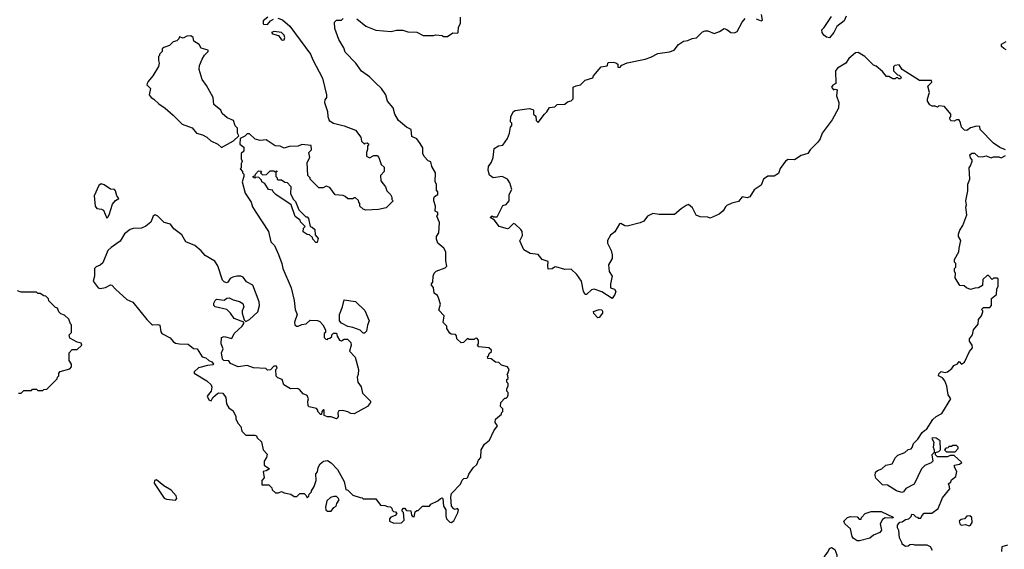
# Model space of a CAD drawing. Extents: x 1861455 to 2058065, y 200073 to 437907.
# Tile 105 of 256: x 1954313 to 1962029, y 266126 to 270274. Entities that reach past the tile are written whole.
import ezdxf

# ---------------------------------------------------------------- set-up
doc = ezdxf.new("R2010")
doc.units = 0

msp = doc.modelspace()

# ---------------------------------------------------------------- linework, layer by layer
at = {"layer": '0CON05XD'}
for points in [[(1956335, 270286.2), (1956373.6, 270273.6), (1956430, 270225), (1956593.3, 270005), (1956610.5, 269960.4), (1956685, 269817.5), (1956716.7, 269685), (1956716.7, 269665), (1956704.1, 269645.9), (1956701.2, 269625), (1956726.2, 269555), (1956727, 269517), (1956737.5, 269485), (1956773, 269463), (1956855, 269442.5), (1956945, 269410), (1956987.5, 269355), (1956993, 269323), (1957001.7, 269311.7), (1957015, 269300), (1957021.7, 269308.3), (1957035, 269310), (1957048.3, 269298.3), (1957040, 269285), (1957038.3, 269258.3), (1957030, 269235), (1957030, 269205), (1957055, 269193.3), (1957088.3, 269211.7), (1957115, 269210), (1957127.5, 269195), (1957145, 269140), (1957168.3, 269118.3), (1957170, 269085), (1957140, 269055), (1957143, 269013), (1957180, 268965), (1957190, 268935), (1957220, 268905), (1957230, 268885), (1957230, 268865), (1957240, 268855), (1957185, 268800), (1957125, 268787.5), (1957025, 268782.5), (1957005, 268790), (1956980, 268815), (1956980, 268835), (1956970, 268845), (1956968.3, 268858.3), (1956945, 268880), (1956931.7, 268878.3), (1956925, 268870), (1956885, 268870), (1956865, 268890), (1956847, 268897), (1956785, 268902.5), (1956745, 268960), (1956715, 268970), (1956691.7, 268958.3), (1956658.3, 268958.3), (1956590, 269025), (1956590, 269035), (1956572.5, 269055), (1956566.7, 269155), (1956587.5, 269195), (1956580, 269235), (1956600, 269255), (1956598.3, 269288.3), (1956525, 269296.7), (1956495, 269283.3), (1956425, 269280), (1956385, 269267.5), (1956355, 269282.5), (1956315, 269287.5), (1956245, 269332.5), (1956197, 269327), (1956158.3, 269338.3), (1956115, 269380), (1956095, 269380), (1956077, 269363), (1956040, 269345), (1956038.3, 269298.3), (1956070, 269275), (1956070, 269245), (1956050, 269225), (1956050, 269185), (1956057.5, 269165), (1956050, 269145), (1956050, 269115), (1956040, 269105), (1956060, 269085), (1956060, 269075), (1956070, 269065), (1956070, 269045), (1956057.5, 269005), (1956080, 268915), (1956126.2, 268845), (1956138.3, 268808.3), (1956165, 268767.5), (1956263.3, 268615), (1956282.5, 268535), (1956310, 268505), (1956341.2, 268435), (1956368.8, 268365), (1956376.7, 268325), (1956440.8, 268175), (1956464.2, 268075), (1956472, 268005), (1956486.7, 267965), (1956467.5, 267905), (1956470, 267885), (1956483, 267873), (1956495, 267872.5), (1956525, 267887.5), (1956557, 267893), (1956588.3, 267921.7), (1956647, 267917), (1956665, 267910), (1956690, 267885), (1956710, 267845), (1956710, 267825), (1956700, 267815), (1956700, 267785), (1956711.7, 267771.7), (1956725, 267770), (1956731.7, 267778.3), (1956745, 267780), (1956758.3, 267791.7), (1956760, 267805), (1956771.7, 267818.3), (1956795, 267820), (1956800, 267795), (1956820, 267765), (1956835, 267760), (1956855, 267772.5), (1956881.7, 267771.7), (1956907, 267747), (1956910, 267725), (1956898.3, 267678.3), (1956941.7, 267631.7), (1956967.5, 267535), (1956966.7, 267495), (1956957.5, 267475), (1956962.5, 267435), (1956989.5, 267399.6), (1956999.7, 267349.7), (1957062.5, 267285), (1957062.5, 267275), (1957040, 267245), (1956935, 267187.5), (1956908.3, 267188.3), (1956885, 267202.5), (1956845, 267212.5), (1956815, 267210), (1956807.5, 267195), (1956810, 267165), (1956805, 267152.5), (1956795, 267147.5), (1956755, 267162.5), (1956725, 267162.5), (1956700, 267175), (1956700, 267215), (1956695, 267220), (1956680, 267205), (1956678.3, 267181.7), (1956671.7, 267181.7), (1956650, 267205), (1956650, 267215), (1956638.3, 267228.3), (1956583, 267243), (1956575, 267250), (1956572.5, 267285), (1956577.5, 267305), (1956565, 267330), (1956535, 267342.5), (1956506.4, 267376.4), (1956490, 267385), (1956435, 267383.3), (1956382.5, 267415), (1956370, 267455), (1956335, 267470), (1956323, 267483), (1956320, 267535), (1956330, 267545), (1956325, 267560), (1956305, 267560), (1956278.3, 267531.7), (1956255, 267530), (1956241.7, 267541.7), (1956145, 267546.7), (1956095, 267566.2), (1956025, 267556.2), (1955965, 267582.5), (1955951.7, 267601.7), (1955912.5, 267605), (1955903.8, 267615), (1955894.6, 267664.6), (1955908.8, 267695), (1955891.4, 267735), (1955894.1, 267785.9), (1955915, 267793.3), (1955975, 267776.2), (1955994.4, 267815.6), (1956055.9, 267874.1), (1956070, 267895), (1956070, 267905), (1955995, 267932.5), (1955966.1, 267976.1), (1955937.5, 268005), (1955845, 268025.8), (1955835.6, 268035.6), (1955835.6, 268055), (1955844.1, 268075.9), (1955855, 268084.3), (1955915, 268078), (1955937, 268093), (1955954.1, 268095.9), (1955985, 268078.8)], [(1956257.5, 270295), (1956222.5, 270265), (1956220, 270245), (1956225, 270240), (1956255, 270237.5), (1956280, 270265), (1956301.7, 270278.3)], [(1956955, 270280), (1957025, 270223.3), (1957105, 270192.5), (1957225, 270182.5), (1957265, 270192.5), (1957315, 270192.5), (1957355, 270180), (1957426.4, 270176.4), (1957475, 270150), (1957555, 270150), (1957575, 270156.7), (1957625, 270150), (1957635, 270142.5), (1957665, 270143.3), (1957708.3, 270171.7), (1957745, 270170), (1957750, 270175), (1957752.5, 270215), (1957766.7, 270245), (1957767.5, 270295)], [(1960085, 270281.4), (1960125, 270266.7), (1960135, 270270), (1960125.6, 270315)], [(1960789.1, 270300.9), (1960775, 270266.2), (1960717.8, 270222.2), (1960692, 270175), (1960658, 270132), (1960635, 270138.8), (1960614.3, 270154.3), (1960602.5, 270175), (1960600, 270195), (1960618, 270212), (1960675, 270300)], [(1955985, 268078.8), (1956035, 268066.2), (1956061.7, 268051.7), (1956070, 268025), (1956056.7, 267995), (1956056.7, 267975), (1956073, 267923), (1956085, 267910), (1956115, 267926.7), (1956178.8, 267985), (1956193.3, 268035), (1956188.8, 268065), (1956140, 268195), (1956091.7, 268221.7), (1956065, 268256.7), (1956045, 268266.2), (1956015, 268266), (1955982.7, 268257.3), (1955962.9, 268247.1), (1955945, 268218), (1955935, 268214.2), (1955915, 268220), (1955903.1, 268235), (1955867.2, 268347.2), (1955842.6, 268382.6), (1955768, 268428), (1955736, 268465), (1955686.7, 268506.7), (1955615.5, 268535.5), (1955585, 268588), (1955522.5, 268635), (1955495, 268673.8), (1955446.4, 268686.4), (1955396.7, 268735), (1955375, 268746.2), (1955358.8, 268735), (1955341.3, 268688.7), (1955302.9, 268657.1), (1955267.4, 268642.6), (1955201.3, 268638.7), (1955179.8, 268630.2), (1955135, 268597.1), (1955100.5, 268539.5), (1955029.4, 268490.6), (1955005, 268465.8), (1954965, 268370), (1954945, 268352.3), (1954911.8, 268338.2), (1954900.6, 268325), (1954898.6, 268265), (1954888.8, 268225), (1954928.8, 268175), (1954945, 268168.1), (1954985, 268177.7), (1955025, 268198.1), (1955035, 268196), (1955063.1, 268163.1), (1955152.7, 268082.7), (1955200.6, 268060.6), (1955309.2, 267925), (1955345, 267890), (1955355, 267884), (1955395, 267887.8), (1955411.1, 267881.1), (1955418.8, 267828.8), (1955426.7, 267815), (1955493.2, 267783.2), (1955515, 267754.2), (1955535, 267741.1), (1955564.5, 267734.5), (1955632.6, 267732.6), (1955675, 267699.6), (1955705, 267695.6), (1955743.7, 267633.7), (1955771.4, 267625), (1955796.4, 267603.6), (1955818.8, 267595), (1955832.5, 267575), (1955829.3, 267570.7), (1955785, 267566.7), (1955715, 267547.5), (1955680, 267515), (1955680, 267505), (1955780, 267445), (1955813.8, 267415), (1955818.8, 267395), (1955812.5, 267365), (1955782, 267325), (1955795, 267297.5), (1955815, 267290), (1955827.5, 267315), (1955863.9, 267346.1), (1955875, 267352.5), (1955905, 267350), (1955927.5, 267315), (1955933.3, 267265), (1955952.5, 267235), (1955985, 267210), (1956007.5, 267165), (1956007.5, 267145), (1956025, 267110), (1956047, 267087), (1956055, 267050), (1956085, 267020), (1956155, 267020), (1956170, 267015), (1956175, 267000), (1956207, 266967), (1956222.5, 266905), (1956251.7, 266871.7), (1956247.5, 266845), (1956230, 266815), (1956230, 266785), (1956270, 266755), (1956245, 266740), (1956220, 266735), (1956230, 266685), (1956210, 266665), (1956211.7, 266631.7), (1956265, 266630), (1956288.3, 266608.3), (1956291.7, 266591.7), (1956318.3, 266568.3), (1956341.7, 266568.3), (1956365, 266577.5), (1956385, 266567.5), (1956437, 266557), (1956465, 266540), (1956485, 266540), (1956508.3, 266561.7), (1956541.7, 266561.7), (1956558.3, 266548.3), (1956565, 266530), (1956578.3, 266541.7), (1956581.7, 266558.3), (1956600, 266575), (1956600, 266585), (1956621.7, 266618.3), (1956637.5, 266665), (1956633, 266717), (1956647, 266733), (1956653, 266767), (1956667.5, 266795), (1956695, 266817.5), (1956725, 266822.5), (1956753, 266803), (1956805, 266750), (1956857, 266657), (1956870, 266595), (1956885, 266590), (1956925, 266550), (1956981.7, 266531.7), (1956998.3, 266528.3), (1957005, 266520), (1957105, 266520), (1957141.7, 266471.7), (1957175, 266470), (1957195, 266460), (1957218.3, 266458.3), (1957228.3, 266448.3), (1957231.7, 266431.7), (1957241.7, 266421.7), (1957258.3, 266418.3), (1957270, 266405), (1957255, 266390), (1957223, 266377), (1957210, 266365), (1957210, 266345), (1957245, 266330), (1957305, 266333.3), (1957327, 266353), (1957320, 266415), (1957310, 266425), (1957310, 266435), (1957321.7, 266448.3), (1957328.3, 266448.3), (1957345, 266430), (1957378.3, 266428.3), (1957383, 266393), (1957391.7, 266381.7), (1957405, 266380), (1957411.7, 266418.3), (1957425, 266430), (1957435, 266430), (1957470, 266465), (1957525, 266462.5), (1957535, 266480), (1957590, 266505), (1957610, 266525), (1957625, 266530), (1957630, 266525), (1957633.3, 266465), (1957652.5, 266435), (1957651.7, 266388.3), (1957658, 266365), (1957685, 266338.8), (1957695, 266336.2), (1957715, 266348.8), (1957747.7, 266412.3), (1957753.3, 266435), (1957745, 266446), (1957725, 266437.5), (1957715, 266442.5), (1957697.5, 266465), (1957692.5, 266535), (1957698.3, 266561.7), (1957767.5, 266635), (1957781.7, 266668.3), (1957795, 266680), (1957817, 266683), (1957825, 266690), (1957832.5, 266715), (1957866.4, 266763.6), (1957895, 266790), (1957910, 266825), (1957927.5, 266845), (1957930, 266905), (1957955, 266950), (1957995, 266980), (1958030, 267055), (1958057, 267093), (1958038.3, 267118.3), (1958042.5, 267145), (1958090, 267185), (1958090, 267195), (1958100, 267205), (1958100, 267225), (1958080, 267245), (1958083, 267277), (1958115, 267310), (1958125, 267310), (1958135, 267320), (1958140, 267335), (1958140, 267355), (1958130, 267365), (1958130, 267385), (1958140, 267405), (1958140, 267425), (1958130, 267435), (1958130, 267455), (1958140, 267465), (1958138.3, 267488.3), (1958130, 267495), (1958138.3, 267501.7), (1958150, 267535), (1958136.4, 267556.4), (1958088.3, 267568.3), (1958068.3, 267588.3), (1958043, 267593), (1958008.3, 267618.3), (1957981.7, 267621.7), (1957980, 267635), (1957988.3, 267641.7), (1957991.7, 267658.3), (1958010, 267675), (1958010, 267685), (1957990, 267705), (1957911.7, 267711.7), (1957900, 267725), (1957910, 267735), (1957910, 267765), (1957895, 267780), (1957881.7, 267778.3), (1957875, 267770), (1957835, 267770), (1957823, 267777), (1957790, 267745), (1957773, 267743), (1957740, 267775), (1957737, 267797), (1957728.3, 267808.3), (1957695, 267810), (1957685, 267820), (1957660, 267855), (1957660, 267875), (1957633, 267903), (1957640, 267955), (1957598.3, 267998.3), (1957610, 268045), (1957596.4, 268096.4), (1957587.5, 268115), (1957561.7, 268131.7), (1957557, 268177), (1957540, 268195), (1957540, 268205), (1957551.7, 268218.3), (1957553.3, 268265), (1957561.7, 268288.3), (1957576.7, 268303.3), (1957648.3, 268331.7), (1957660, 268345), (1957652.5, 268385), (1957652.5, 268455), (1957637.5, 268485), (1957590, 268525), (1957580, 268555), (1957580, 268575), (1957597.5, 268605), (1957602.5, 268685), (1957582.5, 268735), (1957590, 268745), (1957590, 268765), (1957570, 268775), (1957572.5, 268815), (1957557.5, 268855), (1957557.5, 268875), (1957565, 268890), (1957590, 268905), (1957590, 268925), (1957578.3, 268938.3), (1957580, 268985), (1957570, 269005), (1957572.5, 269075), (1957542.5, 269125), (1957535, 269160), (1957515, 269170), (1957483, 269203), (1957472.5, 269225), (1957471.7, 269271.7), (1957452.5, 269305), (1957425, 269340), (1957385, 269360), (1957380, 269415), (1957345, 269432.5), (1957282.5, 269485), (1957252.5, 269535), (1957240, 269585), (1957196.4, 269636.4), (1957182.5, 269685), (1957147.5, 269735), (1957100.7, 269780.7), (1957055, 269827.5), (1956990.7, 269870.7), (1956947.5, 269935), (1956865, 270020), (1956852.5, 270055), (1956815, 270120), (1956782.5, 270205), (1956780, 270255), (1956795, 270270), (1956835, 270270), (1956847, 270283)], [(1962037.5, 269255), (1961995, 269272.5), (1961945, 269307.5), (1961840, 269415), (1961836.7, 269436.7), (1961810.7, 269439.3), (1961765, 269427.5), (1961735, 269407.5), (1961718.3, 269408.3), (1961693, 269433), (1961687, 269467), (1961675, 269490), (1961655, 269490), (1961635, 269480), (1961613, 269483), (1961605, 269490), (1961602.5, 269505), (1961610, 269515), (1961610, 269535), (1961560, 269595), (1961515, 269600), (1961505, 269590), (1961487.5, 269597.5), (1961465, 269597.5), (1961445, 269607.5), (1961427.5, 269635), (1961427.5, 269655), (1961443.3, 269705), (1961430, 269755), (1961460, 269785), (1961458.3, 269798.3), (1961365, 269797.5), (1961230, 269885), (1961205, 269920), (1961170, 269915), (1961160, 269905), (1961160, 269875), (1961191.7, 269841.7), (1961205, 269840), (1961220, 269825), (1961215, 269810), (1961201.7, 269811.7), (1961195, 269820), (1961181.7, 269818.3), (1961175, 269810), (1961155, 269810), (1961125, 269830), (1961105, 269830), (1961075, 269867.5), (1961025, 269910), (1961005, 269917.5), (1960935.8, 269985.8), (1960883, 270017), (1960863.9, 270016.1), (1960810.7, 269969.3), (1960787.5, 269935), (1960722.5, 269895), (1960707.5, 269875), (1960710, 269775), (1960685, 269762.5), (1960673.8, 269745), (1960690, 269725), (1960705, 269730), (1960720, 269725), (1960713, 269677), (1960732.5, 269625), (1960729.3, 269580.7), (1960680.7, 269489.3), (1960602.5, 269385), (1960585, 269340), (1960567.5, 269315), (1960507.5, 269255), (1960490, 269225), (1960438.3, 269211.7), (1960385, 269177.5), (1960335, 269178.8), (1960315, 269166.7), (1960271.7, 269108.3), (1960259.3, 269070.7), (1960225, 269050), (1960175, 269048), (1960142.5, 269025), (1960123, 268977), (1960068.8, 268941.2), (1960035, 268886.2), (1960015, 268878.8), (1959975, 268887.5), (1959945, 268850), (1959895, 268836.2), (1959855, 268819.2), (1959845, 268808.8), (1959825, 268778), (1959795, 268750), (1959725, 268720), (1959705, 268727.5), (1959645, 268731.2), (1959615, 268744), (1959585, 268800), (1959555, 268826.2), (1959535, 268820), (1959496.4, 268793.6), (1959445, 268747.5), (1959325, 268747.5), (1959275, 268756.7), (1959233.9, 268736.1), (1959205, 268697.5), (1959175, 268683.3), (1959075, 268657.5), (1959055, 268660), (1959025, 268676.7), (1959012.5, 268675), (1958976.1, 268613.9), (1958944.2, 268585.8), (1958918.8, 268545), (1958920, 268525), (1958947.7, 268467.7), (1958957, 268433), (1958957.5, 268405), (1958927.5, 268355), (1958933, 268303), (1958957.5, 268265), (1958942.5, 268205), (1958942.5, 268175), (1958975, 268162.5), (1958986.2, 268145), (1958978.3, 268121.7), (1958955, 268090), (1958875, 268143.3), (1958815, 268164), (1958795, 268158.8), (1958755, 268122.5), (1958745, 268122.5), (1958732.5, 268145), (1958716.1, 268226.1), (1958679.3, 268279.3), (1958635, 268320), (1958585, 268317.5), (1958515, 268337.5), (1958503, 268337), (1958485, 268322.5), (1958455, 268320), (1958453, 268347), (1958455, 268380), (1958407.5, 268395), (1958376.1, 268436.1), (1958313, 268443), (1958265, 268472.5), (1958232.3, 268542.3), (1958253.8, 268585), (1958250, 268615), (1958241.7, 268631.7), (1958195, 268672.5), (1958183, 268677), (1958145, 268637.5), (1958135, 268636.7), (1958070, 268655), (1958033, 268703), (1958000, 268725), (1958015, 268737.5), (1958025, 268730), (1958055, 268730), (1958100.7, 268819.3), (1958125, 268826.7), (1958149.2, 268855), (1958150, 268905), (1958170, 268945), (1958155, 268997.5), (1958135.8, 269025.8), (1958093.9, 269046.1), (1958022.5, 269035), (1957995.9, 269055.9), (1957983.3, 269095), (1957987.5, 269125), (1958010.7, 269159.3), (1958022.5, 269195), (1958031.2, 269265), (1958065, 269287.5), (1958098.3, 269291.7), (1958135.9, 269344.1), (1958152.5, 269385), (1958158.3, 269431.7), (1958170, 269445), (1958170, 269465), (1958160, 269475), (1958163.3, 269515), (1958184.2, 269555.8), (1958195, 269563.3), (1958305, 269577.5), (1958335, 269570), (1958340, 269565), (1958340, 269535), (1958358.3, 269518.3), (1958360, 269485), (1958375, 269470), (1958426.1, 269533.9), (1958445, 269552.5), (1958465, 269587.5), (1958507, 269593), (1958525, 269610), (1958585, 269612.5), (1958605, 269630), (1958635, 269640), (1958650, 269655), (1958650, 269745), (1958673, 269757), (1958707, 269763), (1958745, 269800), (1958805, 269820), (1958810, 269835), (1958870, 269905), (1958918.3, 269911.7), (1958925, 269940), (1958965, 269942.5), (1958985, 269937.5), (1959000, 269925), (1959001.7, 269901.7), (1959015, 269900), (1959031.7, 269918.3), (1959075, 269937.5), (1959214.1, 269965.9), (1959259.5, 269980.4), (1959315, 270010), (1959405, 270023.3), (1959443, 270037), (1959475, 270080), (1959513.9, 270106.1), (1959549.3, 270110.7), (1959583.6, 270126.4), (1959617, 270133), (1959665, 270180), (1959685, 270187.5), (1959707, 270187), (1959755, 270167.5), (1959797.7, 270182.3), (1959835, 270206), (1959855, 270198), (1959885, 270173.3), (1959915, 270172.5), (1959935, 270182.5), (1959974.6, 270255.4), (1959998.8, 270285)], [(1955895, 269272.5), (1955990, 269325), (1956030, 269365), (1956020, 269385), (1956020, 269425), (1956003, 269443), (1955990, 269485), (1955940, 269505), (1955900.7, 269540.7), (1955890, 269565), (1955835, 269610), (1955830, 269665), (1955778.3, 269758.3), (1955742.5, 269805), (1955720, 269885), (1955722.5, 269915), (1955742.5, 269965), (1955762.5, 269997.5), (1955790, 270025), (1955790, 270035), (1955735, 270052.5), (1955719.3, 270079.3), (1955677.5, 270105), (1955672.5, 270135), (1955655, 270147.5), (1955623.6, 270146.4), (1955595, 270130), (1955565, 270140), (1955560, 270125), (1955545, 270110), (1955515, 270100), (1955488.3, 270071.7), (1955443, 270057), (1955430, 270045), (1955430, 270025), (1955410, 270005), (1955410, 269995), (1955400, 269985), (1955400, 269955), (1955407.5, 269935), (1955401.7, 269908.3), (1955357.5, 269835), (1955319.3, 269790.7), (1955312.5, 269775), (1955310, 269765), (1955337.5, 269735), (1955327.5, 269685), (1955342.5, 269665), (1955365, 269652.5), (1955404.1, 269614.1), (1955452.3, 269582.3), (1955515, 269527.5), (1955586.4, 269456.4), (1955666.1, 269426.1), (1955700, 269385), (1955745, 269372.5), (1955780, 269355), (1955810, 269325), (1955865, 269300), (1955895, 269272.5)], [(1956375, 270113.8), (1956385, 270117.5), (1956390, 270135), (1956385, 270152.5), (1956365, 270173.3), (1956308.8, 270181.2), (1956287.5, 270175), (1956295, 270163.8), (1956340.5, 270150.4), (1956365, 270117.5), (1956375, 270113.8)], [(1962045, 270038.8), (1962025, 270047.5), (1962007.5, 270065), (1962008.3, 270081.7), (1962045, 270102.5)], [(1961405, 267057.5), (1961420, 267065), (1961468.3, 267141.7), (1961495, 267166.2), (1961540.3, 267189.7), (1961610, 267305), (1961590, 267335), (1961580, 267405), (1961563.8, 267445), (1961545, 267470), (1961513.6, 267483.6), (1961515, 267500), (1961535, 267517.5), (1961565, 267511.2), (1961584.3, 267515.7), (1961619.1, 267540.9), (1961634.5, 267565.5), (1961662.3, 267577.7), (1961675, 267597.5), (1961695, 267576.2), (1961718, 267592), (1961756.7, 267675), (1961780, 267705), (1961776.7, 267725), (1961757.5, 267755), (1961757.5, 267775), (1961780, 267805), (1961787.5, 267845), (1961825, 267890), (1961827.5, 267925), (1961850, 267955), (1961860, 267985), (1961860, 267995), (1961850, 268005), (1961865, 268020), (1961915, 268020), (1961930, 268035), (1961928.3, 268091.7), (1961967, 268123), (1961970, 268165), (1961980, 268185), (1961980, 268245), (1961975, 268250), (1961945, 268250), (1961935, 268240), (1961905, 268270), (1961895, 268270), (1961861.7, 268238.3), (1961858.3, 268191.7), (1961827, 268173), (1961798.3, 268171.7), (1961765, 268160), (1961733, 268173), (1961715, 268190), (1961681.7, 268191.7), (1961643.6, 268253.6), (1961647.5, 268285), (1961640, 268305), (1961640, 268325), (1961650, 268335), (1961650, 268365), (1961640, 268375), (1961640, 268395), (1961672.5, 268455), (1961676.2, 268483.8), (1961687.5, 268545), (1961671.2, 268575), (1961670, 268595), (1961680, 268625), (1961705, 268662.5), (1961736.7, 268745), (1961727.5, 268805), (1961732.5, 268825), (1961727.5, 268855), (1961742.5, 268935), (1961742.5, 268985), (1961760, 269025), (1961752.5, 269115), (1961765, 269130), (1961777.5, 269165), (1961777, 269177), (1961763, 269193), (1961760, 269215), (1961775, 269230), (1961795, 269230), (1961825, 269202.5), (1961855, 269200), (1961887.5, 269207.5), (1961925, 269192.5), (1961945, 269200), (1961985, 269200), (1962005, 269192.5), (1962038.3, 269211.7)], [(1956645, 268530), (1956635, 268530), (1956610, 268555), (1956608.3, 268568.3), (1956585, 268590), (1956565, 268592.5), (1956533.9, 268613.9), (1956538.3, 268641.7), (1956550, 268655), (1956515, 268690), (1956510, 268705), (1956473, 268733), (1956440, 268825), (1956320, 268905), (1956300, 268925), (1956295, 268940), (1956263.6, 268943.6), (1956235, 268990), (1956210, 269005), (1956208.3, 269018.3), (1956188.3, 269038.3), (1956165, 269040), (1956155, 269032.5), (1956141.7, 269041.7), (1956141.7, 269048.3), (1956158.3, 269051.7), (1956160, 269065), (1956185, 269090), (1956208.3, 269088.3), (1956200, 269075), (1956215, 269060), (1956248.3, 269061.7), (1956275, 269090), (1956305, 269090), (1956315, 269080), (1956325, 269090), (1956330, 269085), (1956320, 269080), (1956320, 269045), (1956330, 269035), (1956330, 269025), (1956335, 269020), (1956365, 269020), (1956391.7, 269001.7), (1956408.3, 268998.3), (1956438.3, 268968.3), (1956435, 268910), (1956460, 268865), (1956475, 268850), (1956500, 268785), (1956555, 268730), (1956565, 268730), (1956577, 268717), (1956590, 268655), (1956605, 268650), (1956625, 268630), (1956628.3, 268588.3), (1956651.7, 268561.7), (1956645, 268530)], [(1954995, 268720), (1955005, 268726.7), (1955015, 268746.7), (1955039.8, 268830.2), (1955065, 268858.8), (1955090, 268875), (1955073.9, 268893.9), (1955063.3, 268935), (1955055, 268943.3), (1955025, 268948), (1954975, 268980.8), (1954951.7, 268988.3), (1954933.3, 268975), (1954896.7, 268895), (1954903.8, 268815), (1954917.5, 268795), (1954955, 268790.8), (1954971.2, 268781.2), (1954995, 268720)], [(1954305, 267350), (1954325, 267350), (1954345, 267370), (1954405, 267370), (1954415, 267380), (1954445, 267380), (1954455, 267370), (1954495, 267370), (1954503, 267377), (1954525, 267380), (1954608.3, 267461.7), (1954610, 267475), (1954620, 267485), (1954620, 267505), (1954631.7, 267518.3), (1954705, 267540), (1954720, 267555), (1954720, 267575), (1954700, 267605), (1954700, 267665), (1954725, 267690), (1954765, 267690), (1954800, 267725), (1954795, 267740), (1954765, 267747.5), (1954705, 267780), (1954700, 267805), (1954720, 267825), (1954720, 267885), (1954711.7, 267891.7), (1954698.3, 267928.3), (1954665, 267960), (1954635, 267970), (1954620, 267985), (1954610, 268015), (1954595, 268020), (1954541.7, 268071.7), (1954538.3, 268088.3), (1954518.3, 268108.3), (1954501.7, 268111.7), (1954475, 268130), (1954455, 268130), (1954445, 268140), (1954325, 268140), (1954295, 268150)], [(1957015, 267820), (1957005, 267820), (1956981.7, 267841.7), (1956925, 267862.5), (1956885, 267870), (1956835, 267897.5), (1956820, 267915), (1956820, 267965), (1956842.5, 268025), (1956855, 268080), (1956946.1, 268066.1), (1957017, 267997), (1957052.5, 267915), (1957038.3, 267881.7), (1957030, 267835), (1957015, 267820)], [(1958845, 267939.2), (1958812.3, 267972.3), (1958810.7, 267989.3), (1958855, 268003.8), (1958875, 268002.5), (1958881.2, 267991.2), (1958880, 267975), (1958855, 267940.8), (1958845, 267939.2)], [(1961467, 266117), (1961450, 266145), (1961425, 266157.5), (1961327, 266157), (1961315, 266162.5), (1961288.3, 266161.7), (1961275, 266150), (1961255, 266147.5), (1961230, 266165), (1961230, 266175), (1961207.5, 266215), (1961203, 266273), (1961192.5, 266295), (1961192.5, 266315), (1961211.7, 266338.3), (1961228.3, 266341.7), (1961255, 266360), (1961280, 266365), (1961298.3, 266381.7), (1961305, 266400), (1961318.3, 266398.3), (1961335, 266380), (1961348.3, 266378.3), (1961355, 266370), (1961375, 266370), (1961381.7, 266388.3), (1961401.7, 266408.3), (1961461.7, 266408.3), (1961510, 266445), (1961545, 266530), (1961601.7, 266598.3), (1961597, 266627), (1961590, 266635), (1961610, 266655), (1961615, 266670), (1961650, 266695), (1961657.5, 266735), (1961638.3, 266768.3), (1961640, 266785), (1961677, 266793), (1961697.5, 266805), (1961635, 266860), (1961605, 266860), (1961585, 266850), (1961505, 266850), (1961490, 266865), (1961490, 266885), (1961517, 266893), (1961530, 266905), (1961526.7, 266975), (1961495, 266997.5), (1961465, 267000), (1961460, 266995), (1961477.5, 266965), (1961472.5, 266925), (1961480, 266905), (1961480, 266885), (1961460, 266865), (1961470, 266815), (1961457, 266803), (1961407, 266783), (1961380, 266755), (1961323, 266637), (1961257, 266603), (1961240, 266575), (1961225, 266570), (1961185, 266583.3), (1961115, 266627.5), (1961075, 266630), (1961023, 266683), (1961017.5, 266705), (1961020.7, 266729.3), (1961035, 266742.5), (1961070, 266755), (1961100, 266785), (1961150, 266795), (1961177.5, 266845), (1961195, 266862.5), (1961250, 266885), (1961275, 266907.5), (1961298.3, 266911.7), (1961307.5, 266922.5), (1961317.5, 266955), (1961351.7, 266988.3), (1961385, 267040), (1961405, 267057.5)], [(1961645, 266890), (1961667.5, 266915), (1961667, 266927), (1961655, 266940), (1961625, 266940), (1961615, 266930), (1961595, 266930), (1961588.3, 266921.7), (1961571.7, 266918.3), (1961560, 266905), (1961575, 266890), (1961645, 266890)], [(1955535, 266511.8), (1955543.8, 266525), (1955539.4, 266545), (1955499.5, 266589.5), (1955442, 266622.1), (1955385, 266670.9), (1955368.9, 266665), (1955366.7, 266645), (1955445, 266526.8), (1955465, 266518.1), (1955535, 266511.8)], [(1956755, 266423.8), (1956775, 266452.5), (1956792.5, 266465), (1956797.5, 266485), (1956817, 266513), (1956812.5, 266525), (1956795, 266538.8), (1956775, 266540), (1956748.6, 266531.4), (1956720, 266505), (1956708.8, 266455), (1956711.2, 266435), (1956725, 266423.8), (1956755, 266423.8)], [(1960895, 266193.3), (1960875, 266193.3), (1960845, 266213.3), (1960836.1, 266226.1), (1960822.9, 266285), (1960780, 266325), (1960772.5, 266345), (1960800, 266375), (1960825, 266382.5), (1960875, 266380), (1960893, 266363), (1960907, 266363), (1960910, 266375), (1960940, 266405), (1960985, 266422.5), (1961065, 266422.5), (1961158.3, 266378.3), (1961155, 266370), (1961095, 266373.3), (1961075, 266360), (1961056, 266325), (1961066.7, 266275), (1961055, 266257.5), (1961005, 266237.5), (1960975, 266213.3), (1960895, 266193.3)], [(1961755, 266308.6), (1961765, 266314.2), (1961778, 266335), (1961774, 266375), (1961758.6, 266388.6), (1961735.7, 266384.3), (1961716.2, 266363.8), (1961690.5, 266359.6), (1961676.7, 266345), (1961680, 266325), (1961690, 266315), (1961725, 266320), (1961755, 266308.6)], [(1960685, 266000), (1960655, 266000), (1960635, 266007.5), (1960625, 266017.5), (1960616, 266045), (1960619.3, 266070.7), (1960645, 266102.5), (1960658.3, 266131.7), (1960675, 266140), (1960700, 266125), (1960716.4, 266083.6), (1960715, 266050), (1960685, 266000)], [(1962055, 266157.5), (1962010, 266145), (1962008.3, 266108.3)]]:
    msp.add_lwpolyline(points, dxfattribs=at)

doc.saveas('drawing.dxf')
